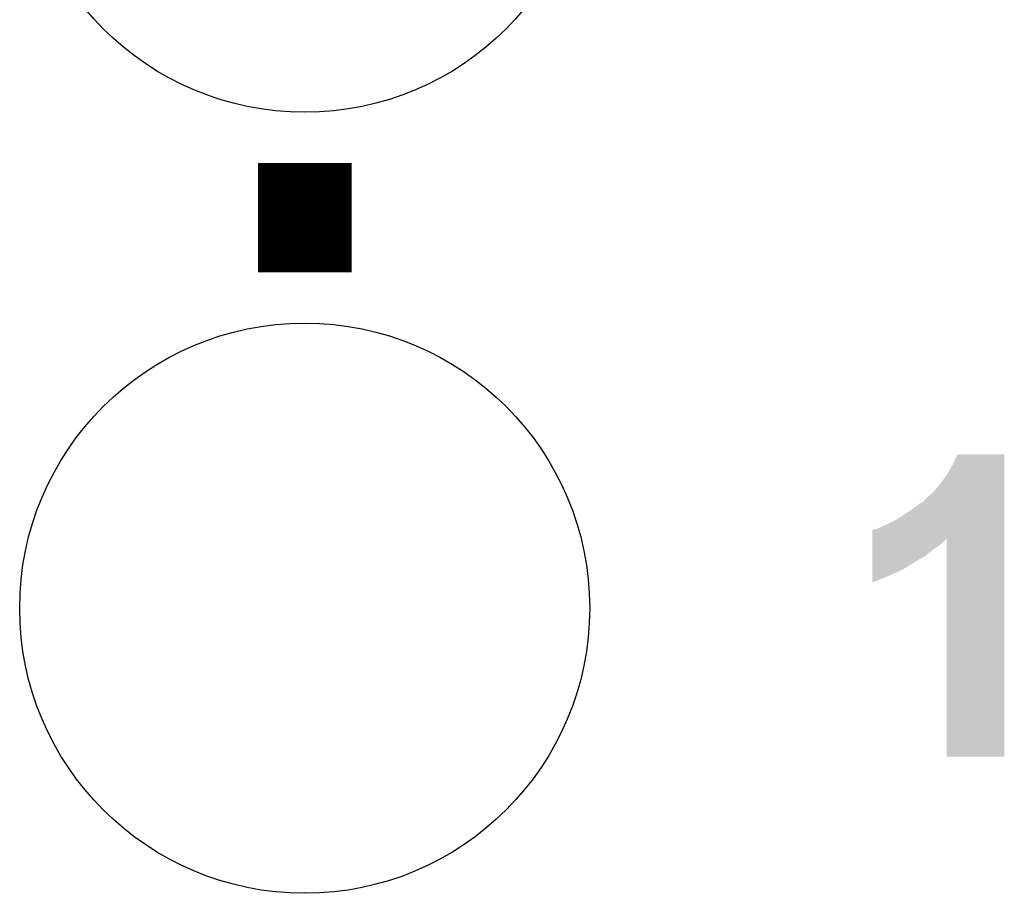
# Model space of a CAD drawing. Extents: x -1.3 to 24.2, y -3.9 to 53.4.
# Tile 24 of 54: x 4.2 to 7.4, y 24.6 to 27.4. Entities that reach past the tile are written whole.
import ezdxf

# ---------------------------------------------------------------- set-up
doc = ezdxf.new("R2010")
doc.units = 0
doc.layers.get('0').update_dxf_attribs({"linetype": 'CONTINUOUS'})
doc.layers.add('SERVO_3_CLICK_V101_GTO', color=12, linetype='CONTINUOUS')
doc.layers.add('SERVO_3_CLICK_V101_GTS', color=13, linetype='CONTINUOUS')

# ---------------------------------------------------------------- blocks, each defined once
blk = doc.blocks.new('ROUND_21')
blk.add_circle((0, 0), 0.9271)

msp = doc.modelspace()

# ---------------------------------------------------------------- linework, layer by layer
at = {"layer": 'SERVO_3_CLICK_V101_GTO', "const_width": 0.3048}
msp.add_lwpolyline([(5.08, 26.6192), (5.08, 26.9748)], dxfattribs=at)
at = {"layer": 'SERVO_3_CLICK_V101_GTO'}
for points in [[(7.1882, 25.99436), (7.203442, 26.027358), (7.355838, 25.99436), (7.35584, 26.027358)], [(7.203442, 26.027358), (7.203454, 26.02738), (7.35584, 26.027358), (7.203454, 26.02738)], [(7.170422, 25.96388), (7.1882, 25.99436), (7.355838, 25.96388), (7.355838, 25.99436)], [(7.1501, 25.93594), (7.170422, 25.96388), (7.355836, 25.93594), (7.355838, 25.96388)], [(7.114538, 25.895298), (7.13232, 25.913082), (7.355836, 25.895298), (7.355836, 25.913082)], [(7.13232, 25.913082), (7.1501, 25.93594), (7.355836, 25.913082), (7.355836, 25.93594)], [(7.09422, 25.874984), (7.099304, 25.882602), (7.355836, 25.874984), (7.355836, 25.882602)], [(7.099304, 25.882602), (7.114538, 25.895298), (7.355836, 25.882602), (7.355836, 25.895298)], [(7.05358, 25.84704), (7.084064, 25.8699), (7.355834, 25.84704), (7.355836, 25.8699)], [(7.084064, 25.8699), (7.086606, 25.869906), (7.355836, 25.8699), (7.355836, 25.869906)], [(7.086606, 25.869906), (7.089144, 25.872442), (7.355836, 25.869906), (7.355836, 25.872442)], [(7.089144, 25.872442), (7.09422, 25.874984), (7.355836, 25.872442), (7.355836, 25.874984)], [(6.997698, 25.81148), (7.0231, 25.826718), (7.355834, 25.81148), (7.355834, 25.826718)], [(7.0231, 25.826718), (7.05358, 25.84704), (7.355834, 25.826718), (7.355834, 25.84704)], [(6.939284, 25.783542), (6.95452, 25.79116), (7.355834, 25.783542), (7.355834, 25.79116)], [(6.95452, 25.79116), (6.9723, 25.79878), (7.355834, 25.79116), (7.355834, 25.79878)], [(6.9723, 25.79878), (6.997698, 25.81148), (7.355834, 25.79878), (7.355834, 25.81148)], [(6.926596, 25.73528), (6.926598, 25.753024), (7.150098, 25.73528), (7.167842, 25.753024)], [(6.926598, 25.753024), (6.926602, 25.781), (7.355832, 25.753024), (7.355834, 25.781)], [(6.926602, 25.781), (6.929124, 25.781002), (7.355834, 25.781), (7.355834, 25.781002)], [(6.929124, 25.781002), (6.934204, 25.78354), (7.355834, 25.781002), (7.355834, 25.78354)], [(6.934204, 25.78354), (6.939284, 25.783542), (7.355834, 25.78354), (7.355834, 25.783542)], [(7.16788, 25.044422), (7.167842, 25.753024), (7.355818, 25.044422), (7.355832, 25.753024)], [(6.926592, 25.70988), (6.926594, 25.72004), (7.11454, 25.70988), (7.12724, 25.72004)], [(6.926594, 25.727658), (6.926596, 25.73528), (7.139938, 25.727658), (7.150098, 25.73528)], [(6.926594, 25.72004), (6.926594, 25.727658), (7.12724, 25.72004), (7.139938, 25.727658)], [(6.926588, 25.67686), (6.92659, 25.697178), (7.06374, 25.67686), (7.099298, 25.697178)], [(6.92659, 25.697178), (6.926592, 25.70988), (7.099298, 25.697178), (7.11454, 25.70988)], [(6.926584, 25.65146), (6.926588, 25.67686), (7.023098, 25.65146), (7.06374, 25.67686)], [(6.92658, 25.610852), (6.926582, 25.63114), (6.92658, 25.610852), (6.97738, 25.63114)], [(6.926582, 25.63114), (6.926584, 25.65146), (6.97738, 25.63114), (7.023098, 25.65146)], [(7.355818, 25.0444), (7.16788, 25.044422), (7.355818, 25.0444), (7.355818, 25.044422)]]:
    msp.add_solid(points, dxfattribs=at)

# ---------------------------------------------------------------- block references
at = {"layer": 'SERVO_3_CLICK_V101_GTS'}
for p in [(5.08, 28.067), (5.08, 25.527)]:
    msp.add_blockref('ROUND_21', p, dxfattribs=at)

doc.saveas('drawing.dxf')
